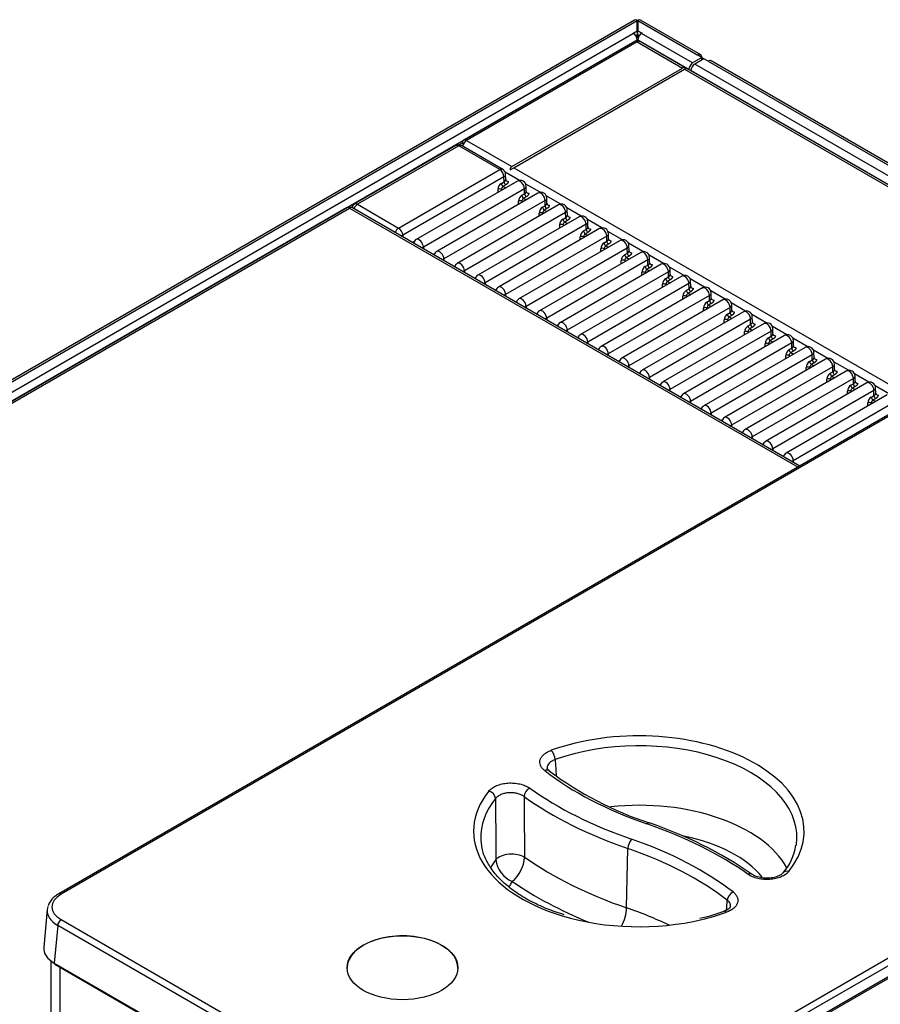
# Model space of a CAD drawing. Header units: millimetres. Extents: x 14 to 274, y 0 to 191.
# Tile 50 of 59: x 219 to 236, y 138 to 158. Entities that reach past the tile are written whole.
import ezdxf

# ---------------------------------------------------------------- set-up
doc = ezdxf.new("R2010")
doc.units = ezdxf.units.MM
doc.layers.add('134.136_BW4_CTM-', color=7, linetype='Continuous')
doc.layers.add('Standard', color=7, linetype='Continuous')

# ---------------------------------------------------------------- blocks, each defined once
blk = doc.blocks.new('SE')
at = {"layer": '134.136_BW4_CTM-', "color": 7, "linetype": 'Continuous'}
for p, q in [((42.318, 83.886), (9.253, 64.797)), ((9.313, 64.791), (42.371, 83.876)), ((42.371, 83.876), (42.371, 83.884)), ((42.371, 83.664), (42.371, 83.876)), ((42.385, 83.884), (42.385, 83.876)), ((42.385, 83.876), (43.622, 83.162)), ((42.385, 83.876), (42.385, 83.664)), ((43.682, 83.168), (42.438, 83.886)), ((42.294, 83.61), (9.506, 64.68)), ((42.286, 83.615), (42.371, 83.664)), ((42.294, 83.61), (42.286, 83.615)), ((42.371, 83.583), (42.341, 83.565)), ((42.363, 83.578), (42.363, 83.519)), ((42.371, 83.664), (42.371, 83.583)), ((42.385, 83.664), (42.47, 83.615)), ((42.385, 83.583), (42.385, 83.664)), ((42.415, 83.565), (42.385, 83.583)), ((42.392, 83.519), (42.392, 83.578)), ((42.47, 83.615), (42.461, 83.61)), ((43.515, 83.002), (42.461, 83.61)), ((9.582, 64.548), (42.371, 83.478)), ((42.312, 83.443), (38.787, 81.408)), ((42.371, 83.437), (38.846, 81.402)), ((42.371, 83.437), (42.371, 83.478)), ((42.371, 83.437), (43.305, 82.897)), ((42.385, 83.478), (43.438, 82.87)), ((42.385, 83.478), (42.385, 83.444)), ((51.665, 78.111), (42.43, 83.443)), ((43.707, 83.113), (43.622, 83.162)), ((43.707, 83.113), (43.515, 83.002)), ((43.749, 83.089), (43.557, 82.977)), ((51.825, 78.204), (43.557, 82.977)), ((43.707, 83.113), (43.715, 83.108)), ((43.707, 83.064), (43.707, 83.113)), ((43.834, 83.04), (43.749, 83.089)), ((43.834, 83.04), (52.017, 78.315)), ((52.053, 78.335), (43.894, 83.045)), ((39.781, 80.863), (43.305, 82.897)), ((39.824, 80.838), (43.348, 82.873)), ((43.382, 82.893), (43.348, 82.873)), ((43.348, 82.873), (51.63, 78.091)), ((43.438, 82.87), (43.438, 82.861)), ((43.481, 82.845), (51.672, 78.116)), ((43.481, 82.845), (43.481, 82.836)), ((58.773, 82.215), (30.428, 65.85)), ((58.823, 82.21), (30.478, 65.845)), ((38.624, 81.296), (36.536, 80.091)), ((38.685, 81.29), (36.597, 80.085)), ((39.533, 80.8), (38.685, 81.29)), ((38.69, 81.312), (38.75, 81.347)), ((39.594, 80.806), (38.746, 81.296)), ((38.781, 81.329), (38.75, 81.347)), ((38.763, 81.34), (38.763, 81.354)), ((38.846, 81.402), (39.781, 80.863)), ((37.445, 79.595), (39.533, 80.8)), ((39.942, 80.577), (39.646, 80.748)), ((39.657, 80.596), (39.655, 80.703)), ((39.747, 80.794), (39.824, 80.838)), ((39.824, 80.838), (48.106, 76.057)), ((39.62, 80.652), (37.532, 79.446)), ((39.896, 80.561), (37.809, 79.356)), ((39.567, 80.515), (39.621, 80.546)), ((39.656, 80.485), (39.602, 80.454)), ((39.621, 80.546), (39.62, 80.652)), ((39.661, 80.581), (39.656, 80.589)), ((40.367, 80.332), (40.07, 80.503)), ((40.044, 80.407), (37.956, 79.201)), ((40.321, 80.317), (38.233, 79.111)), ((39.497, 80.331), (39.497, 80.393)), ((39.586, 80.382), (39.568, 80.393)), ((39.568, 80.393), (39.568, 80.372)), ((39.602, 80.454), (39.656, 80.423)), ((39.991, 80.27), (40.045, 80.301)), ((40.045, 80.301), (40.044, 80.407)), ((40.081, 80.351), (40.08, 80.458)), ((40.085, 80.336), (40.081, 80.344)), ((36.597, 80.085), (37.445, 79.595)), ((40.468, 80.162), (38.38, 78.956)), ((40.745, 80.072), (38.657, 78.866)), ((39.921, 80.086), (39.921, 80.148)), ((39.992, 80.148), (39.992, 80.127)), ((40.01, 80.137), (39.992, 80.148)), ((40.081, 80.24), (40.027, 80.209)), ((40.027, 80.209), (40.08, 80.178)), ((40.47, 80.056), (40.468, 80.162)), ((40.791, 80.087), (40.494, 80.258)), ((40.505, 80.106), (40.504, 80.213)), ((40.509, 80.091), (40.505, 80.099)), ((36.372, 80.014), (9.633, 64.576)), ((9.692, 64.57), (36.431, 80.008)), ((36.431, 80.008), (45.69, 74.662)), ((45.725, 74.682), (36.49, 80.014)), ((40.892, 79.917), (38.805, 78.711)), ((40.345, 79.841), (40.345, 79.903)), ((40.416, 80.025), (40.47, 80.056)), ((40.416, 79.903), (40.416, 79.882)), ((40.434, 79.892), (40.416, 79.903)), ((40.505, 79.995), (40.451, 79.964)), ((40.451, 79.964), (40.505, 79.933)), ((40.894, 79.811), (40.892, 79.917)), ((41.215, 79.842), (40.918, 80.013)), ((40.93, 79.862), (40.928, 79.968)), ((41.169, 79.827), (39.081, 78.621)), ((41.317, 79.672), (39.229, 78.466)), ((40.84, 79.78), (40.894, 79.811)), ((40.929, 79.75), (40.875, 79.719)), ((40.875, 79.719), (40.929, 79.688)), ((40.934, 79.846), (40.929, 79.854)), ((41.318, 79.566), (41.317, 79.672)), ((41.639, 79.597), (41.343, 79.768)), ((41.354, 79.617), (41.352, 79.723)), ((41.593, 79.582), (39.506, 78.376)), ((40.77, 79.596), (40.77, 79.658)), ((40.859, 79.647), (40.84, 79.658)), ((40.84, 79.658), (40.84, 79.637)), ((41.264, 79.535), (41.318, 79.566)), ((41.354, 79.505), (41.299, 79.474)), ((41.299, 79.474), (41.353, 79.443)), ((41.358, 79.601), (41.353, 79.609)), ((42.064, 79.352), (41.767, 79.524)), ((41.778, 79.372), (41.777, 79.478)), ((37.532, 79.446), (37.532, 79.412)), ((37.762, 79.308), (37.737, 79.294)), ((41.741, 79.427), (39.653, 78.222)), ((42.018, 79.337), (39.93, 78.131)), ((41.194, 79.351), (41.194, 79.413)), ((41.265, 79.413), (41.265, 79.392)), ((41.283, 79.402), (41.265, 79.413)), ((41.688, 79.29), (41.742, 79.321)), ((41.778, 79.26), (41.724, 79.229)), ((41.742, 79.321), (41.741, 79.427)), ((41.782, 79.356), (41.778, 79.364)), ((42.488, 79.107), (42.191, 79.279)), ((37.956, 79.201), (37.956, 79.167)), ((38.161, 79.049), (38.186, 79.063)), ((42.165, 79.182), (40.077, 77.977)), ((42.442, 79.092), (40.354, 77.886)), ((41.618, 79.106), (41.618, 79.168)), ((41.689, 79.168), (41.689, 79.147)), ((41.707, 79.157), (41.689, 79.168)), ((41.724, 79.229), (41.778, 79.198)), ((42.113, 79.045), (42.167, 79.076)), ((42.167, 79.076), (42.165, 79.182)), ((42.202, 79.127), (42.201, 79.233)), ((42.206, 79.111), (42.202, 79.119)), ((38.38, 78.956), (38.38, 78.922)), ((42.589, 78.937), (40.502, 77.732)), ((42.042, 78.861), (42.042, 78.923)), ((42.113, 78.923), (42.113, 78.902)), ((42.131, 78.912), (42.113, 78.923)), ((42.202, 79.015), (42.148, 78.984)), ((42.148, 78.984), (42.202, 78.953)), ((42.591, 78.831), (42.589, 78.937)), ((42.912, 78.862), (42.616, 79.034)), ((42.627, 78.882), (42.625, 78.988)), ((42.631, 78.866), (42.626, 78.874)), ((38.585, 78.804), (38.611, 78.819)), ((38.805, 78.711), (38.805, 78.677)), ((42.866, 78.847), (40.778, 77.641)), ((43.014, 78.692), (40.926, 77.487)), ((42.467, 78.616), (42.467, 78.678)), ((42.537, 78.8), (42.591, 78.831)), ((42.556, 78.668), (42.537, 78.678)), ((42.537, 78.678), (42.537, 78.657)), ((42.626, 78.771), (42.572, 78.739)), ((42.572, 78.739), (42.626, 78.708)), ((43.015, 78.586), (43.014, 78.692)), ((43.337, 78.617), (43.04, 78.789)), ((43.051, 78.637), (43.049, 78.743)), ((39.01, 78.559), (39.035, 78.574)), ((39.229, 78.466), (39.229, 78.432)), ((43.29, 78.602), (41.203, 77.396)), ((43.438, 78.447), (41.35, 77.242)), ((42.961, 78.555), (43.015, 78.586)), ((43.051, 78.526), (42.996, 78.494)), ((42.996, 78.494), (43.05, 78.463)), ((43.055, 78.621), (43.05, 78.629)), ((43.44, 78.342), (43.438, 78.447)), ((43.761, 78.372), (43.464, 78.544)), ((43.475, 78.392), (43.474, 78.498)), ((39.434, 78.314), (39.459, 78.329)), ((43.715, 78.357), (41.627, 77.152)), ((42.891, 78.371), (42.891, 78.433)), ((42.98, 78.423), (42.962, 78.433)), ((42.962, 78.433), (42.962, 78.412)), ((43.385, 78.31), (43.44, 78.342)), ((43.475, 78.281), (43.421, 78.249)), ((43.421, 78.249), (43.475, 78.218)), ((43.479, 78.376), (43.475, 78.384)), ((44.185, 78.127), (43.888, 78.299)), ((43.9, 78.147), (43.898, 78.253)), ((39.653, 78.222), (39.653, 78.187)), ((39.858, 78.069), (39.884, 78.084)), ((43.862, 78.202), (41.774, 76.997)), ((44.139, 78.112), (42.051, 76.907)), ((43.315, 78.126), (43.315, 78.188)), ((43.404, 78.178), (43.386, 78.188)), ((43.386, 78.188), (43.386, 78.167)), ((43.81, 78.065), (43.864, 78.097)), ((43.899, 78.036), (43.845, 78.004)), ((43.864, 78.097), (43.862, 78.202)), ((43.904, 78.132), (43.899, 78.139)), ((44.609, 77.882), (44.313, 78.054)), ((40.077, 77.977), (40.077, 77.943)), ((40.282, 77.824), (40.308, 77.839)), ((44.286, 77.957), (42.199, 76.752)), ((44.563, 77.867), (42.475, 76.662)), ((43.74, 77.881), (43.74, 77.943)), ((43.81, 77.943), (43.81, 77.922)), ((43.828, 77.933), (43.81, 77.943)), ((43.845, 78.004), (43.899, 77.973)), ((44.234, 77.82), (44.288, 77.852)), ((44.288, 77.852), (44.286, 77.957)), ((44.324, 77.902), (44.322, 78.008)), ((44.328, 77.887), (44.323, 77.894)), ((40.502, 77.732), (40.502, 77.698)), ((44.711, 77.712), (42.623, 76.507)), ((44.164, 77.636), (44.164, 77.698)), ((44.253, 77.688), (44.235, 77.698)), ((44.235, 77.698), (44.235, 77.677)), ((44.323, 77.791), (44.269, 77.759)), ((44.269, 77.759), (44.323, 77.728)), ((44.712, 77.607), (44.711, 77.712)), ((45.034, 77.638), (44.737, 77.809)), ((44.748, 77.657), (44.746, 77.763)), ((44.752, 77.642), (44.747, 77.65)), ((40.707, 77.579), (40.732, 77.594)), ((40.926, 77.487), (40.926, 77.453)), ((44.988, 77.622), (42.9, 76.417)), ((45.135, 77.467), (43.047, 76.262)), ((44.588, 77.391), (44.588, 77.453)), ((44.658, 77.575), (44.712, 77.607)), ((44.659, 77.453), (44.659, 77.432)), ((44.677, 77.443), (44.659, 77.453)), ((44.748, 77.546), (44.694, 77.515)), ((44.694, 77.515), (44.747, 77.483)), ((45.137, 77.362), (45.135, 77.467)), ((45.458, 77.393), (45.161, 77.564)), ((45.172, 77.412), (45.171, 77.518)), ((41.131, 77.334), (41.156, 77.349)), ((41.35, 77.242), (41.35, 77.208)), ((45.412, 77.377), (43.324, 76.172)), ((45.559, 77.222), (43.471, 76.017)), ((45.082, 77.33), (45.137, 77.362)), ((45.172, 77.301), (45.118, 77.27)), ((45.118, 77.27), (45.172, 77.238)), ((45.176, 77.397), (45.172, 77.405)), ((45.561, 77.117), (45.559, 77.222)), ((45.882, 77.148), (45.585, 77.319)), ((45.597, 77.167), (45.595, 77.273)), ((41.555, 77.089), (41.581, 77.104)), ((45.836, 77.132), (43.748, 75.927)), ((45.012, 77.147), (45.012, 77.208)), ((45.101, 77.198), (45.083, 77.208)), ((45.083, 77.208), (45.083, 77.187)), ((45.507, 77.086), (45.561, 77.117)), ((45.596, 77.056), (45.542, 77.025)), ((45.542, 77.025), (45.596, 76.994)), ((45.601, 77.152), (45.596, 77.16)), ((46.306, 76.903), (46.01, 77.074)), ((46.021, 76.922), (46.019, 77.028)), ((41.774, 76.997), (41.774, 76.963)), ((41.979, 76.844), (42.005, 76.859)), ((45.984, 76.977), (43.896, 75.772)), ((46.26, 76.887), (44.173, 75.682)), ((45.437, 76.902), (45.437, 76.963)), ((45.526, 76.953), (45.507, 76.963)), ((45.507, 76.963), (45.507, 76.942)), ((45.931, 76.841), (45.985, 76.872)), ((45.985, 76.872), (45.984, 76.977)), ((46.025, 76.907), (46.02, 76.915)), ((46.731, 76.658), (46.434, 76.829)), ((40.155, 60.259), (68.5, 76.623)), ((42.199, 76.752), (42.199, 76.718)), ((42.404, 76.599), (42.429, 76.614)), ((46.408, 76.732), (44.32, 75.527)), ((46.685, 76.642), (44.597, 75.437)), ((45.861, 76.657), (45.861, 76.718)), ((45.95, 76.708), (45.932, 76.718)), ((45.932, 76.718), (45.932, 76.697)), ((46.02, 76.811), (45.966, 76.78)), ((45.966, 76.78), (46.02, 76.749)), ((46.355, 76.596), (46.409, 76.627)), ((46.409, 76.627), (46.408, 76.732)), ((46.445, 76.677), (46.444, 76.783)), ((46.449, 76.662), (46.445, 76.67)), ((68.57, 76.505), (40.226, 60.14)), ((68.814, 76.418), (40.469, 60.053)), ((68.864, 76.413), (40.519, 60.048)), ((42.623, 76.507), (42.623, 76.473)), ((46.832, 76.488), (44.744, 75.282)), ((46.285, 76.412), (46.285, 76.473)), ((46.374, 76.463), (46.356, 76.473)), ((46.356, 76.473), (46.356, 76.452)), ((46.445, 76.566), (46.391, 76.535)), ((46.391, 76.535), (46.444, 76.504)), ((46.834, 76.382), (46.832, 76.488)), ((47.155, 76.413), (46.858, 76.584)), ((46.869, 76.432), (46.868, 76.538)), ((46.873, 76.417), (46.869, 76.425)), ((42.828, 76.354), (42.853, 76.369)), ((43.047, 76.262), (43.047, 76.228)), ((47.109, 76.397), (45.021, 75.192)), ((47.256, 76.243), (45.168, 75.037)), ((46.709, 76.167), (46.709, 76.229)), ((46.779, 76.351), (46.834, 76.382)), ((46.798, 76.218), (46.78, 76.229)), ((46.78, 76.229), (46.78, 76.208)), ((46.869, 76.321), (46.815, 76.29)), ((46.815, 76.29), (46.869, 76.259)), ((47.258, 76.137), (47.256, 76.243)), ((47.579, 76.168), (47.282, 76.339)), ((47.294, 76.187), (47.292, 76.293)), ((43.252, 76.109), (43.278, 76.124)), ((43.471, 76.017), (43.471, 75.983)), ((47.533, 76.152), (45.445, 74.947)), ((47.204, 76.106), (47.258, 76.137)), ((47.293, 76.076), (47.239, 76.045)), ((47.239, 76.045), (47.293, 76.014)), ((47.298, 76.172), (47.293, 76.18)), ((43.677, 75.864), (43.702, 75.879)), ((47.681, 75.998), (45.593, 74.792)), ((47.134, 75.922), (47.134, 75.984)), ((47.223, 75.973), (47.204, 75.984)), ((47.204, 75.984), (47.204, 75.963)), ((43.896, 75.772), (43.896, 75.738)), ((44.101, 75.62), (44.126, 75.634)), ((44.32, 75.527), (44.32, 75.493)), ((44.525, 75.375), (44.55, 75.389)), ((44.744, 75.282), (44.744, 75.248)), ((44.949, 75.13), (44.975, 75.144)), ((45.168, 75.037), (45.168, 75.003)), ((45.374, 74.885), (45.399, 74.899)), ((45.593, 74.792), (45.593, 74.758)), ((42.152, 65.563), (42.178, 66.788)), ((30.191, 65.529), (30.12, 64.751)), ((30.478, 65.32), (39.244, 60.259)), ((30.408, 65.201), (30.337, 64.424)), ((39.174, 60.14), (30.408, 65.201)), ((30.269, 64.469), (30.269, 54.253)), ((30.337, 64.424), (39.174, 59.322)), ((30.347, 64.399), (39.184, 59.297)), ((30.451, 64.339), (30.451, 54.007)), ((36.382, 64.311), (36.382, 64.31)), ((38.668, 64.31), (38.668, 64.311))]:
    blk.add_line(p, q, dxfattribs=at)
for centre, radius, start, end in [((38.685, 81.19), 0.122, 60, 120), ((39.533, 80.701), 0.122, 0.866, 60), ((39.65, 80.386), 0.154, 122.8771, 177.4091), ((39.645, 80.519), 0.0782, 183.4049, 236.8838), ((39.699, 80.551), 0.0782, 183.4052, 236.8835), ((39.957, 80.456), 0.122, 0.866, 120), ((39.532, 80.322), 0.0794, 63.5572, 116.4428), ((39.645, 80.389), 0.0771, 123.2672, 177.5938), ((40.124, 80.306), 0.0782, 183.4052, 236.8835), ((40.382, 80.211), 0.122, 0.866, 120), ((36.597, 79.985), 0.122, 120, 164.3864), ((40.075, 80.141), 0.154, 122.8771, 177.4091), ((39.957, 80.077), 0.0794, 63.5572, 116.4428), ((40.069, 80.274), 0.0782, 183.4049, 236.8838), ((40.069, 80.144), 0.0771, 123.2672, 177.5938), ((40.806, 79.966), 0.122, 0.866, 120), ((40.499, 79.896), 0.154, 122.8771, 177.4091), ((40.381, 79.832), 0.0794, 63.5572, 116.4428), ((40.494, 80.03), 0.0782, 183.4049, 236.8838), ((40.493, 79.9), 0.0771, 123.2672, 177.5938), ((40.548, 80.061), 0.0782, 183.4052, 236.8835), ((40.923, 79.651), 0.154, 122.8771, 177.4091), ((40.805, 79.587), 0.0794, 63.5572, 116.4428), ((40.918, 79.785), 0.0782, 183.4049, 236.8838), ((40.917, 79.655), 0.0771, 123.2672, 177.5938), ((40.972, 79.816), 0.0782, 183.4052, 236.8835), ((41.23, 79.721), 0.122, 0.866, 120), ((41.347, 79.406), 0.154, 122.8771, 177.4091), ((41.342, 79.54), 0.0782, 183.4049, 236.8838), ((41.342, 79.41), 0.0771, 123.2672, 177.5938), ((41.396, 79.571), 0.0782, 183.4052, 236.8835), ((41.655, 79.476), 0.122, 0.866, 120), ((37.87, 79.25), 0.122, 120, 163.6222), ((41.229, 79.342), 0.0794, 63.5572, 116.4428), ((41.772, 79.161), 0.154, 122.8771, 177.4091), ((41.766, 79.295), 0.0782, 183.4049, 236.8838), ((41.821, 79.326), 0.0782, 183.4052, 236.8835), ((42.079, 79.231), 0.122, 0.866, 120), ((38.294, 79.005), 0.122, 120, 163.6222), ((41.654, 79.097), 0.0794, 63.5572, 116.4428), ((41.766, 79.165), 0.0771, 123.2672, 177.5938), ((42.245, 79.081), 0.0782, 183.4052, 236.8835), ((42.503, 78.986), 0.122, 0.866, 120), ((38.718, 78.76), 0.122, 120, 163.6222), ((42.196, 78.916), 0.154, 122.8771, 177.4091), ((42.078, 78.852), 0.0794, 63.5572, 116.4428), ((42.191, 79.05), 0.0782, 183.4049, 236.8838), ((42.19, 78.92), 0.0771, 123.2672, 177.5938), ((42.927, 78.741), 0.122, 0.866, 120), ((42.62, 78.671), 0.154, 122.8771, 177.4091), ((42.502, 78.607), 0.0794, 63.5572, 116.4428), ((42.615, 78.805), 0.0782, 183.4049, 236.8838), ((42.615, 78.675), 0.0771, 123.2672, 177.5938), ((42.669, 78.836), 0.0782, 183.4052, 236.8835), ((39.142, 78.515), 0.122, 120, 163.6222), ((43.045, 78.426), 0.154, 122.8771, 177.4091), ((43.039, 78.56), 0.0782, 183.4049, 236.8838), ((43.039, 78.43), 0.0771, 123.2672, 177.5938), ((43.093, 78.591), 0.0782, 183.4052, 236.8835), ((43.352, 78.496), 0.122, 0.866, 120), ((39.567, 78.271), 0.122, 120, 163.6222), ((42.926, 78.362), 0.0794, 63.5572, 116.4428), ((43.469, 78.181), 0.154, 122.8771, 177.4091), ((43.463, 78.315), 0.0782, 183.4049, 236.8838), ((43.463, 78.185), 0.0771, 123.2672, 177.5938), ((43.518, 78.346), 0.0782, 183.4052, 236.8835), ((43.776, 78.251), 0.122, 0.866, 120), ((39.991, 78.026), 0.122, 120, 163.6222), ((43.351, 78.117), 0.0794, 63.5572, 116.4428), ((43.893, 77.936), 0.154, 122.8771, 177.4091), ((43.888, 78.07), 0.0782, 183.4049, 236.8838), ((43.942, 78.101), 0.0782, 183.4052, 236.8835), ((44.2, 78.006), 0.122, 0.866, 120), ((40.415, 77.781), 0.122, 120, 163.6222), ((43.775, 77.872), 0.0794, 63.5572, 116.4428), ((43.887, 77.94), 0.0771, 123.2672, 177.5938), ((44.366, 77.856), 0.0782, 183.4052, 236.8835), ((44.624, 77.761), 0.122, 0.866, 120), ((40.839, 77.536), 0.122, 120, 163.6222), ((44.317, 77.691), 0.154, 122.8771, 177.4091), ((44.199, 77.627), 0.0794, 63.5572, 116.4428), ((44.312, 77.825), 0.0782, 183.4049, 236.8838), ((44.312, 77.695), 0.0771, 123.2672, 177.5938), ((45.049, 77.516), 0.122, 0.866, 120), ((44.742, 77.446), 0.154, 122.8771, 177.4091), ((44.623, 77.382), 0.0794, 63.5572, 116.4428), ((44.736, 77.58), 0.0782, 183.4049, 236.8838), ((44.736, 77.45), 0.0771, 123.2672, 177.5938), ((44.79, 77.611), 0.0782, 183.4052, 236.8835), ((41.264, 77.291), 0.122, 120, 163.6222), ((45.166, 77.201), 0.154, 122.8771, 177.4091), ((45.161, 77.335), 0.0782, 183.4049, 236.8838), ((45.16, 77.205), 0.0771, 123.2672, 177.5938), ((45.215, 77.366), 0.0782, 183.4052, 236.8835), ((45.473, 77.271), 0.122, 0.866, 120), ((41.688, 77.046), 0.122, 120, 163.6222), ((45.048, 77.137), 0.0794, 63.5572, 116.4428), ((45.59, 76.956), 0.154, 122.8771, 177.4091), ((45.585, 77.09), 0.0782, 183.4049, 236.8838), ((45.584, 76.96), 0.0771, 123.2672, 177.5938), ((45.639, 77.121), 0.0782, 183.4052, 236.8835), ((45.897, 77.026), 0.122, 0.866, 120), ((42.112, 76.801), 0.122, 120, 163.6222), ((45.472, 76.892), 0.0794, 63.5572, 116.4428), ((46.014, 76.711), 0.154, 122.8771, 177.4091), ((46.009, 76.845), 0.0782, 183.4049, 236.8838), ((46.063, 76.876), 0.0782, 183.4052, 236.8835), ((46.321, 76.781), 0.122, 0.866, 120), ((42.537, 76.556), 0.122, 120, 163.6222), ((45.896, 76.647), 0.0794, 63.5572, 116.4428), ((46.009, 76.715), 0.0771, 123.2672, 177.5938), ((46.487, 76.632), 0.0782, 183.4052, 236.8835), ((46.746, 76.537), 0.122, 0.866, 120), ((42.961, 76.311), 0.122, 120, 163.6222), ((46.439, 76.467), 0.154, 122.8771, 177.4091), ((46.32, 76.402), 0.0794, 63.5572, 116.4428), ((46.433, 76.6), 0.0782, 183.4049, 236.8838), ((46.433, 76.47), 0.0771, 123.2672, 177.5938), ((47.17, 76.292), 0.122, 0.866, 120), ((46.863, 76.222), 0.154, 122.8771, 177.4091), ((46.745, 76.157), 0.0794, 63.5572, 116.4428), ((46.858, 76.355), 0.0782, 183.4049, 236.8838), ((46.857, 76.225), 0.0771, 123.2672, 177.5938), ((46.912, 76.387), 0.0782, 183.4052, 236.8835), ((43.385, 76.066), 0.122, 120, 163.6222), ((47.287, 75.977), 0.154, 122.8771, 177.4091), ((47.282, 76.11), 0.0782, 183.4049, 236.8838), ((47.281, 75.98), 0.0771, 123.2672, 177.5938), ((47.336, 76.142), 0.0782, 183.4052, 236.8835), ((43.809, 75.821), 0.122, 120, 163.6222), ((47.169, 75.913), 0.0794, 63.5572, 116.4428), ((44.234, 75.576), 0.122, 120, 163.6222), ((44.658, 75.331), 0.122, 120, 163.6222), ((45.082, 75.086), 0.122, 120, 163.6222), ((45.506, 74.841), 0.122, 120, 163.6222), ((1095.334, 138.62), 1056.978, 183.797086, 183.815317), ((44.865, 74.143), 7.187, 233.1209, 251.7861), ((773.146, 72.283), 733.714, 180.348573, 180.447031), ((824.765, 73.929), 784.754, 180.443007, 180.534564), ((39.955, 59.323), 8.425, 55.3511, 71.5681), ((44.547, 67.016), 1.109, 318.8664, 351.6928), ((39.998, 66.614), 0.546, 185.7936, 247.6566), ((39.338, 66.655), 0.709, 309.6232, 356.2017), ((42.865, 69.057), 3.793, 282.142, 290.0234)]:
    blk.add_arc(centre, radius, start, end, dxfattribs=at)
for centre, major_axis, ratio, start_param, end_param in [((42.378, 83.783), (0.06, -0.104), 0.57735, 2.439625, 3.141593), ((42.378, 83.783), (-0.12, 0), 0.57735, 4.653429, 4.771349), ((42.378, 83.783), (0.02, 0), 0.57735, 1.209429, 1.932163), ((42.378, 83.783), (-0.06, -0.104), 0.57735, 3.141593, 3.843561), ((42.294, 83.522), (0.054, -0.0935), 0.57735, 0.785398, 2.356194), ((42.461, 83.522), (0.054, 0.0935), 0.57735, 0.785398, 2.356194), ((42.371, 83.341), (0.059, -0.102), 0.57735, 2.356194, 3.141593), ((42.371, 83.341), (-0.059, -0.102), 0.57735, 3.141593, 3.926991), ((43.622, 83.064), (-0.06, -0.104), 0.57735, 2.356194, 3.926991), ((43.515, 82.914), (-0.054, -0.0935), 0.57735, 3.926991, 5.497787), ((43.557, 82.889), (0.054, 0.0935), 0.57735, 0.785398, 2.356194), ((43.639, 83.064), (-0.108, 0), 0.57735, 3.466437, 3.926991), ((43.834, 82.942), (-0.06, -0.104), 0.57735, 3.141593, 3.926991), ((43.389, 82.753), (-0.083, 0.145), 0.57735, 5.554068, 6.283185), ((38.685, 81.19), (0.061, -0.106), 0.57735, 2.356194, 3.141593), ((38.685, 81.19), (-0.061, -0.106), 0.57735, 3.141593, 3.926991), ((38.846, 81.306), (0.059, -0.102), 0.57735, 2.356194, 3.926991), ((38.846, 81.306), (-0.059, -0.102), 0.57735, 3.926991, 5.233639), ((39.533, 80.701), (-0.061, -0.106), 0.57735, 3.141593, 3.926991), ((39.533, 80.701), (0.061, -0.106), 0.57735, 0.794125, 2.356194), ((39.533, 80.701), (-0.122, -0.002), 0.577306, 2.347507, 3.141593), ((39.865, 80.718), (-0.083, 0.145), 0.57735, 0, 0.729117), ((39.957, 80.456), (0.061, -0.106), 0.57735, 0.794125, 3.141593), ((39.957, 80.456), (-0.122, -0.002), 0.577306, 2.347507, 3.141593), ((40.382, 80.211), (0.061, -0.106), 0.57735, 0.794125, 3.141593), ((36.597, 79.985), (0.061, 0.106), 0.57735, 0.785398, 1.808557), ((36.597, 79.985), (0.061, -0.106), 0.57735, 2.356194, 3.141593), ((40.382, 80.211), (-0.122, -0.002), 0.577306, 2.347507, 3.141593), ((40.806, 79.966), (0.061, -0.106), 0.57735, 0.794125, 3.141593), ((36.431, 79.912), (0.059, -0.102), 0.57735, 2.356194, 3.141593), ((36.431, 79.912), (-0.059, -0.102), 0.57735, 3.141593, 3.926991), ((40.806, 79.966), (-0.122, -0.002), 0.577306, 2.347507, 3.141593), ((41.23, 79.721), (0.061, -0.106), 0.57735, 0.794125, 3.141593), ((41.23, 79.721), (-0.122, -0.002), 0.577306, 2.347507, 3.141593), ((37.445, 79.495), (0.061, 0.106), 0.57735, 0.785398, 1.808557), ((37.445, 79.495), (0.061, -0.106), 0.57735, 0.794125, 2.356194), ((41.655, 79.476), (0.061, -0.106), 0.57735, 0.794125, 3.141593), ((41.655, 79.476), (-0.122, -0.002), 0.577306, 2.347507, 3.141593), ((37.445, 79.495), (0.122, 0), 0.56723, 5.146261, 5.497749), ((37.87, 79.25), (0.061, -0.106), 0.57735, 0.794125, 3.141588), ((42.079, 79.231), (0.061, -0.106), 0.57735, 0.794125, 3.141593), ((37.87, 79.25), (0.122, 0), 0.56723, 5.146273, 5.497749), ((38.294, 79.005), (0.061, -0.106), 0.57735, 0.794125, 3.141588), ((42.079, 79.231), (-0.122, -0.002), 0.577306, 2.347507, 3.141593), ((42.503, 78.986), (0.061, -0.106), 0.57735, 0.794125, 3.141593), ((38.294, 79.005), (0.122, 0), 0.56723, 5.146273, 5.497749), ((38.718, 78.76), (0.061, -0.106), 0.57735, 0.794125, 3.141588), ((42.503, 78.986), (-0.122, -0.002), 0.577306, 2.347507, 3.141593), ((42.927, 78.741), (0.061, -0.106), 0.57735, 0.794125, 3.141593), ((38.718, 78.76), (0.122, 0), 0.56723, 5.146273, 5.497749), ((42.927, 78.741), (-0.122, -0.002), 0.577306, 2.347507, 3.141593), ((39.142, 78.515), (0.061, -0.106), 0.57735, 0.794125, 3.141588), ((39.142, 78.515), (0.122, 0), 0.56723, 5.146273, 5.497749), ((43.352, 78.496), (0.061, -0.106), 0.57735, 0.794125, 3.141593), ((43.352, 78.496), (-0.122, -0.002), 0.577306, 2.347507, 3.141593), ((39.567, 78.271), (0.061, -0.106), 0.57735, 0.794125, 3.141588), ((43.776, 78.251), (0.061, -0.106), 0.57735, 0.794125, 3.141593), ((43.776, 78.251), (-0.122, -0.002), 0.577306, 2.347507, 3.141593), ((39.567, 78.271), (0.122, 0), 0.56723, 5.146273, 5.497749), ((39.991, 78.026), (0.061, -0.106), 0.57735, 0.794125, 3.141588), ((44.2, 78.006), (0.061, -0.106), 0.57735, 0.794125, 3.141593), ((39.991, 78.026), (0.122, 0), 0.56723, 5.146273, 5.497749), ((40.415, 77.781), (0.061, -0.106), 0.57735, 0.794125, 3.141588), ((44.2, 78.006), (-0.122, -0.002), 0.577306, 2.347507, 3.141593), ((44.624, 77.761), (0.061, -0.106), 0.57735, 0.794125, 3.141593), ((40.415, 77.781), (0.122, 0), 0.56723, 5.146273, 5.497749), ((40.839, 77.536), (0.061, -0.106), 0.57735, 0.794125, 3.141588), ((44.624, 77.761), (-0.122, -0.002), 0.577306, 2.347507, 3.141593), ((45.049, 77.516), (0.061, -0.106), 0.57735, 0.794125, 3.141593), ((40.839, 77.536), (0.122, 0), 0.56723, 5.146273, 5.497749), ((45.049, 77.516), (-0.122, -0.002), 0.577306, 2.347507, 3.141593), ((41.264, 77.291), (0.061, -0.106), 0.57735, 0.794125, 3.141588), ((41.264, 77.291), (0.122, 0), 0.56723, 5.146273, 5.497749), ((45.473, 77.271), (0.061, -0.106), 0.57735, 0.794125, 3.141593), ((45.473, 77.271), (-0.122, -0.002), 0.577306, 2.347507, 3.141593), ((41.688, 77.046), (0.061, -0.106), 0.57735, 0.794125, 3.141588), ((45.897, 77.026), (0.061, -0.106), 0.57735, 0.794125, 3.141593), ((45.897, 77.026), (-0.122, -0.002), 0.577306, 2.347507, 3.141593), ((41.688, 77.046), (0.122, 0), 0.56723, 5.146273, 5.497749), ((42.112, 76.801), (0.061, -0.106), 0.57735, 0.794125, 3.141588), ((46.321, 76.781), (0.061, -0.106), 0.57735, 0.794125, 3.141593), ((42.112, 76.801), (0.122, 0), 0.56723, 5.146273, 5.497749), ((42.537, 76.556), (0.061, -0.106), 0.57735, 0.794125, 3.141588), ((46.321, 76.781), (-0.122, -0.002), 0.577306, 2.347507, 3.141593), ((46.746, 76.537), (0.061, -0.106), 0.57735, 0.794125, 3.141593), ((42.537, 76.556), (0.122, 0), 0.56723, 5.146273, 5.497749), ((42.961, 76.311), (0.061, -0.106), 0.57735, 0.794125, 3.141588), ((46.746, 76.537), (-0.122, -0.002), 0.577306, 2.347507, 3.141593), ((47.17, 76.292), (0.061, -0.106), 0.57735, 0.794125, 3.141593), ((42.961, 76.311), (0.122, 0), 0.56723, 5.146273, 5.497749), ((47.17, 76.292), (-0.122, -0.002), 0.577306, 2.347507, 3.141593), ((43.385, 76.066), (0.061, -0.106), 0.57735, 0.794125, 3.141588), ((43.385, 76.066), (0.122, 0), 0.56723, 5.146273, 5.497749), ((43.809, 75.821), (0.061, -0.106), 0.57735, 0.794125, 3.141588), ((43.809, 75.821), (0.122, 0), 0.56723, 5.146273, 5.497749), ((44.234, 75.576), (0.061, -0.106), 0.57735, 0.794125, 3.141588), ((44.234, 75.576), (0.122, 0), 0.56723, 5.146273, 5.497749), ((44.658, 75.331), (0.061, -0.106), 0.57735, 0.794125, 3.141588), ((44.658, 75.331), (0.122, 0), 0.56723, 5.146273, 5.497749), ((45.082, 75.086), (0.061, -0.106), 0.57735, 0.794125, 3.141588), ((45.082, 75.086), (0.122, 0), 0.56723, 5.146273, 5.497749), ((45.506, 74.841), (0.061, -0.106), 0.57735, 0.794125, 3.141588), ((45.506, 74.841), (0.122, 0), 0.56723, 5.146273, 5.497749), ((42.404, 67.144), (-3.412, 0), 0.57735, 2.707334, 5.270538), ((42.404, 67.026), (-3.262, 0), 0.57735, 3.116897, 5.270538), ((40.597, 68.692), (-0.051, 0.141), 0.432431, 4.052388, 5.588278), ((40.46, 68.276), (-0.092, -0.118), 0.655377, 3.141254, 4.011698), ((46.303, 70.904), (-7.279, 0), 0.57735, 0.639038, 1.032356), ((42.404, 67.144), (3.412, 0), 0.57735, 2.706346, 4.230562), ((39.31, 67.852), (-0.117, 0.094), 0.740371, 3.714179, 5.250069), ((40.151, 67.912), (-0.087, -0.122), 0.634748, 3.985382, 5.521272), ((46.332, 70.922), (-7.951, 0), 0.57735, 0.680267, 1.032356), ((42.404, 67.026), (3.262, 0), 0.57735, 2.706346, 3.166288), ((46.332, 70.803), (-8.101, 0), 0.57735, 0.680267, 1.032356), ((42.404, 65.826), (-3.211, 0), 0.57735, 3.452411, 4.895073), ((42.57, 67.174), (-0.049, -0.142), 0.418697, 3.141175, 3.830586), ((38.493, 63.356), (7.951, 0), 0.57735, 0.683359, 1.032356), ((42.404, 67.026), (3.262, 0), 0.57735, 3.166288, 3.23481), ((42.255, 66.858), (-0.049, -0.142), 0.418697, 3.830586, 5.366475), ((38.523, 63.373), (7.279, 0), 0.57735, 0.642644, 1.032356), ((42.404, 65.511), (-2.811, 0), 0.57735, 3.577942, 4.376179), ((42.404, 67.026), (-3.262, 0), 0.57735, 3.044533, 3.116897), ((39.776, 66.489), (-0.35, -0.004), 0.522024, 3.826565, 5.869638), ((38.523, 63.255), (7.129, 0), 0.57735, 0.642644, 1.032356), ((42.404, 65.826), (3.211, 0), 0.57735, -3.548048, -3.45271), ((46.332, 69.604), (-8.152, 0), 0.57735, 0.690072, 1.032356), ((44.658, 66.132), (-0.087, -0.122), 0.633158, 3.138757, 3.98349), ((45.499, 66.192), (0.117, -0.094), 0.740711, 3.152422, 3.18078), ((45.499, 66.192), (0.117, -0.094), 0.740711, 2.107541, 3.152422), ((42.404, 65.511), (2.811, 0), 0.57735, -3.518881, -3.439587), ((46.332, 69.289), (-8.552, 0), 0.57735, 0.699773, 0.952466), ((30.936, 65.583), (0.647, 0), 0.575771, 2.357564, 3.925621), ((30.478, 65.764), (0.05, -0.0866), 0.57735, 2.356194, 3.141784), ((44.349, 65.769), (-0.092, -0.119), 0.653617, 4.009315, 5.545204), ((30.936, 65.501), (0.746, -0.009), 0.576137, 3.096348, 3.932593), ((30.936, 65.501), (0.746, -0.009), 0.576137, 2.952938, 3.096348), ((41.947, 65.376), (0.13, 0.378), 0.418697, 4.329953, 5.366475), ((38.523, 62.055), (7.078, 0), 0.57735, 0.880913, 1.032356), ((42.404, 67.144), (3.412, 0), 0.57735, -1.180598, -1.011407), ((44.215, 65.351), (0.051, -0.141), 0.43329, 2.446304, 3.14424), ((30.478, 65.238), (-0.05, -0.0866), 0.57735, 3.926991, 5.445427), ((42.404, 67.144), (3.412, 0), 0.57735, 4.230562, 5.102588), ((37.525, 64.326), (-1.143, 0), 0.57735, 3.116897, 6.283185), ((30.866, 64.725), (0.747, -0.005), 0.575968, 3.092858, 3.929104), ((30.372, 64.442), (0.025, 0.0433), 0.57735, 2.303835, 3.141593), ((37.525, 64.326), (-1.143, 0), 0.57735, 0, 0.024695)]:
    blk.add_ellipse(centre, major_axis=major_axis, ratio=ratio, start_param=start_param, end_param=end_param, dxfattribs=at)
blk.add_ellipse((37.525, 64.327), major_axis=(1.143, 0), ratio=0.57735, dxfattribs=at)
for points, degree, knots in [([(39.621, 80.546), (39.624, 80.548), (39.629, 80.551), (39.636, 80.556), (39.641, 80.561), (39.646, 80.567), (39.65, 80.573), (39.653, 80.578), (39.655, 80.584), (39.657, 80.59), (39.657, 80.594), (39.657, 80.596)], 3, [0, 0, 0, 0, 0.116518, 0.231684, 0.345498, 0.45796, 0.56907, 0.678829, 0.787237, 0.894294, 1, 1, 1, 1]), ([(39.707, 80.556), (39.707, 80.536), (39.694, 80.518), (39.681, 80.499), (39.656, 80.485)], 2, [0, 0, 0, 0.5, 0.5, 1, 1, 1]), ([(39.657, 80.596), (39.657, 80.587), (39.667, 80.564), (39.695, 80.556), (39.707, 80.556)], 3, [0, 0, 0, 0, 0.496966, 1, 1, 1, 1]), ([(40.045, 80.301), (40.048, 80.303), (40.053, 80.306), (40.06, 80.311), (40.066, 80.316), (40.071, 80.322), (40.075, 80.328), (40.078, 80.334), (40.08, 80.339), (40.081, 80.345), (40.081, 80.349), (40.081, 80.351)], 3, [0, 0, 0, 0, 0.116518, 0.231684, 0.345498, 0.45796, 0.56907, 0.678829, 0.787237, 0.894294, 1, 1, 1, 1]), ([(40.081, 80.351), (40.081, 80.342), (40.092, 80.319), (40.12, 80.311), (40.131, 80.311)], 3, [0, 0, 0, 0, 0.496966, 1, 1, 1, 1]), ([(40.131, 80.311), (40.131, 80.291), (40.118, 80.273), (40.105, 80.254), (40.081, 80.24)], 2, [0, 0, 0, 0.5, 0.5, 1, 1, 1]), ([(40.47, 80.056), (40.472, 80.058), (40.477, 80.061), (40.484, 80.066), (40.49, 80.071), (40.495, 80.077), (40.499, 80.083), (40.502, 80.089), (40.504, 80.094), (40.505, 80.1), (40.505, 80.104), (40.505, 80.106)], 3, [0, 0, 0, 0, 0.116518, 0.231684, 0.345498, 0.45796, 0.56907, 0.678829, 0.787237, 0.894294, 1, 1, 1, 1]), ([(40.505, 80.106), (40.505, 80.097), (40.516, 80.074), (40.544, 80.066), (40.555, 80.066)], 3, [0, 0, 0, 0, 0.496966, 1, 1, 1, 1]), ([(40.555, 80.066), (40.556, 80.046), (40.543, 80.028), (40.529, 80.009), (40.505, 79.995)], 2, [0, 0, 0, 0.5, 0.5, 1, 1, 1]), ([(40.894, 79.811), (40.897, 79.813), (40.902, 79.816), (40.908, 79.821), (40.914, 79.826), (40.919, 79.832), (40.923, 79.838), (40.926, 79.844), (40.928, 79.85), (40.93, 79.855), (40.93, 79.859), (40.93, 79.861)], 3, [0, 0, 0, 0, 0.116518, 0.231684, 0.345498, 0.45796, 0.56907, 0.678829, 0.787237, 0.894294, 1, 1, 1, 1]), ([(40.98, 79.821), (40.98, 79.801), (40.967, 79.783), (40.954, 79.764), (40.929, 79.75)], 2, [0, 0, 0, 0.5, 0.5, 1, 1, 1]), ([(40.93, 79.861), (40.93, 79.852), (40.94, 79.829), (40.968, 79.821), (40.98, 79.821)], 3, [0, 0, 0, 0, 0.496966, 1, 1, 1, 1]), ([(41.318, 79.566), (41.321, 79.568), (41.326, 79.571), (41.333, 79.576), (41.338, 79.581), (41.343, 79.587), (41.347, 79.593), (41.35, 79.599), (41.353, 79.605), (41.354, 79.611), (41.354, 79.614), (41.354, 79.616)], 3, [0, 0, 0, 0, 0.116518, 0.231684, 0.345498, 0.45796, 0.56907, 0.678829, 0.787237, 0.894294, 1, 1, 1, 1]), ([(41.354, 79.616), (41.354, 79.607), (41.364, 79.585), (41.392, 79.576), (41.404, 79.576)], 3, [0, 0, 0, 0, 0.496966, 1, 1, 1, 1]), ([(41.404, 79.576), (41.404, 79.556), (41.391, 79.538), (41.378, 79.519), (41.354, 79.505)], 2, [0, 0, 0, 0.5, 0.5, 1, 1, 1]), ([(41.742, 79.321), (41.745, 79.323), (41.75, 79.326), (41.757, 79.331), (41.763, 79.336), (41.768, 79.342), (41.772, 79.348), (41.775, 79.354), (41.777, 79.36), (41.778, 79.366), (41.778, 79.37), (41.778, 79.372)], 3, [0, 0, 0, 0, 0.116518, 0.231684, 0.345498, 0.45796, 0.56907, 0.678829, 0.787237, 0.894294, 1, 1, 1, 1]), ([(41.778, 79.372), (41.778, 79.362), (41.789, 79.34), (41.817, 79.331), (41.828, 79.331)], 3, [0, 0, 0, 0, 0.496966, 1, 1, 1, 1]), ([(41.828, 79.331), (41.828, 79.311), (41.815, 79.293), (41.802, 79.275), (41.778, 79.26)], 2, [0, 0, 0, 0.5, 0.5, 1, 1, 1]), ([(42.167, 79.076), (42.169, 79.078), (42.174, 79.081), (42.181, 79.086), (42.187, 79.092), (42.192, 79.097), (42.196, 79.103), (42.199, 79.109), (42.201, 79.115), (42.202, 79.121), (42.202, 79.125), (42.202, 79.127)], 3, [0, 0, 0, 0, 0.116518, 0.231684, 0.345498, 0.45796, 0.56907, 0.678829, 0.787237, 0.894294, 1, 1, 1, 1]), ([(42.202, 79.127), (42.202, 79.117), (42.213, 79.095), (42.241, 79.086), (42.252, 79.086)], 3, [0, 0, 0, 0, 0.496966, 1, 1, 1, 1]), ([(42.252, 79.086), (42.253, 79.067), (42.24, 79.048), (42.227, 79.03), (42.202, 79.015)], 2, [0, 0, 0, 0.5, 0.5, 1, 1, 1]), ([(42.591, 78.831), (42.594, 78.833), (42.599, 78.836), (42.605, 78.841), (42.611, 78.847), (42.616, 78.852), (42.62, 78.858), (42.623, 78.864), (42.625, 78.87), (42.627, 78.876), (42.627, 78.88), (42.627, 78.882)], 3, [0, 0, 0, 0, 0.116518, 0.231684, 0.345498, 0.45796, 0.56907, 0.678829, 0.787237, 0.894294, 1, 1, 1, 1]), ([(42.627, 78.882), (42.627, 78.872), (42.637, 78.85), (42.665, 78.841), (42.677, 78.841)], 3, [0, 0, 0, 0, 0.496966, 1, 1, 1, 1]), ([(42.677, 78.841), (42.677, 78.822), (42.664, 78.803), (42.651, 78.785), (42.626, 78.771)], 2, [0, 0, 0, 0.5, 0.5, 1, 1, 1]), ([(43.015, 78.586), (43.018, 78.588), (43.023, 78.591), (43.03, 78.596), (43.036, 78.602), (43.04, 78.607), (43.044, 78.613), (43.047, 78.619), (43.05, 78.625), (43.051, 78.631), (43.051, 78.635), (43.051, 78.637)], 3, [0, 0, 0, 0, 0.116518, 0.231684, 0.345498, 0.45796, 0.56907, 0.678829, 0.787237, 0.894294, 1, 1, 1, 1]), ([(43.051, 78.637), (43.051, 78.627), (43.062, 78.605), (43.089, 78.596), (43.101, 78.597)], 3, [0, 0, 0, 0, 0.496966, 1, 1, 1, 1]), ([(43.101, 78.597), (43.101, 78.577), (43.088, 78.558), (43.075, 78.54), (43.051, 78.526)], 2, [0, 0, 0, 0.5, 0.5, 1, 1, 1]), ([(43.44, 78.342), (43.442, 78.343), (43.447, 78.346), (43.454, 78.351), (43.46, 78.357), (43.465, 78.362), (43.469, 78.368), (43.472, 78.374), (43.474, 78.38), (43.475, 78.386), (43.475, 78.39), (43.475, 78.392)], 3, [0, 0, 0, 0, 0.116518, 0.231684, 0.345498, 0.45796, 0.56907, 0.678829, 0.787237, 0.894294, 1, 1, 1, 1]), ([(43.475, 78.392), (43.475, 78.382), (43.486, 78.36), (43.514, 78.351), (43.525, 78.352)], 3, [0, 0, 0, 0, 0.496966, 1, 1, 1, 1]), ([(43.525, 78.352), (43.526, 78.332), (43.512, 78.313), (43.499, 78.295), (43.475, 78.281)], 2, [0, 0, 0, 0.5, 0.5, 1, 1, 1]), ([(43.864, 78.097), (43.866, 78.098), (43.872, 78.101), (43.878, 78.106), (43.884, 78.112), (43.889, 78.117), (43.893, 78.123), (43.896, 78.129), (43.898, 78.135), (43.899, 78.141), (43.899, 78.145), (43.9, 78.147)], 3, [0, 0, 0, 0, 0.116518, 0.231684, 0.345498, 0.45796, 0.56907, 0.678829, 0.787237, 0.894294, 1, 1, 1, 1]), ([(43.9, 78.147), (43.899, 78.137), (43.91, 78.115), (43.938, 78.106), (43.95, 78.107)], 3, [0, 0, 0, 0, 0.496966, 1, 1, 1, 1]), ([(43.95, 78.107), (43.95, 78.087), (43.937, 78.068), (43.924, 78.05), (43.899, 78.036)], 2, [0, 0, 0, 0.5, 0.5, 1, 1, 1]), ([(44.288, 77.852), (44.291, 77.853), (44.296, 77.856), (44.302, 77.861), (44.308, 77.867), (44.313, 77.872), (44.317, 77.878), (44.32, 77.884), (44.322, 77.89), (44.324, 77.896), (44.324, 77.9), (44.324, 77.902)], 3, [0, 0, 0, 0, 0.116518, 0.231684, 0.345498, 0.45796, 0.56907, 0.678829, 0.787237, 0.894294, 1, 1, 1, 1]), ([(44.374, 77.862), (44.374, 77.842), (44.361, 77.823), (44.348, 77.805), (44.323, 77.791)], 2, [0, 0, 0, 0.5, 0.5, 1, 1, 1]), ([(44.324, 77.902), (44.324, 77.892), (44.334, 77.87), (44.362, 77.861), (44.374, 77.862)], 3, [0, 0, 0, 0, 0.496966, 1, 1, 1, 1]), ([(44.712, 77.607), (44.715, 77.608), (44.72, 77.611), (44.727, 77.616), (44.733, 77.622), (44.737, 77.627), (44.741, 77.633), (44.745, 77.639), (44.747, 77.645), (44.748, 77.651), (44.748, 77.655), (44.748, 77.657)], 3, [0, 0, 0, 0, 0.116518, 0.231684, 0.345498, 0.45796, 0.56907, 0.678829, 0.787237, 0.894294, 1, 1, 1, 1]), ([(44.748, 77.657), (44.748, 77.647), (44.759, 77.625), (44.786, 77.616), (44.798, 77.617)], 3, [0, 0, 0, 0, 0.496966, 1, 1, 1, 1]), ([(44.798, 77.617), (44.798, 77.597), (44.785, 77.578), (44.772, 77.56), (44.748, 77.546)], 2, [0, 0, 0, 0.5, 0.5, 1, 1, 1]), ([(45.137, 77.362), (45.139, 77.363), (45.144, 77.366), (45.151, 77.372), (45.157, 77.377), (45.162, 77.382), (45.166, 77.388), (45.169, 77.394), (45.171, 77.4), (45.172, 77.406), (45.172, 77.41), (45.172, 77.412)], 3, [0, 0, 0, 0, 0.116518, 0.231684, 0.345498, 0.45796, 0.56907, 0.678829, 0.787237, 0.894294, 1, 1, 1, 1]), ([(45.172, 77.412), (45.172, 77.403), (45.183, 77.38), (45.211, 77.372), (45.222, 77.372)], 3, [0, 0, 0, 0, 0.496966, 1, 1, 1, 1]), ([(45.222, 77.372), (45.223, 77.352), (45.209, 77.333), (45.196, 77.315), (45.172, 77.301)], 2, [0, 0, 0, 0.5, 0.5, 1, 1, 1]), ([(45.561, 77.117), (45.563, 77.118), (45.569, 77.121), (45.575, 77.127), (45.581, 77.132), (45.586, 77.138), (45.59, 77.143), (45.593, 77.149), (45.595, 77.155), (45.596, 77.161), (45.597, 77.165), (45.597, 77.167)], 3, [0, 0, 0, 0, 0.116518, 0.231684, 0.345498, 0.45796, 0.56907, 0.678829, 0.787237, 0.894294, 1, 1, 1, 1]), ([(45.597, 77.167), (45.596, 77.158), (45.607, 77.135), (45.635, 77.127), (45.647, 77.127)], 3, [0, 0, 0, 0, 0.496966, 1, 1, 1, 1]), ([(45.647, 77.127), (45.647, 77.107), (45.634, 77.088), (45.621, 77.07), (45.596, 77.056)], 2, [0, 0, 0, 0.5, 0.5, 1, 1, 1]), ([(45.985, 76.872), (45.988, 76.873), (45.993, 76.876), (46, 76.882), (46.005, 76.887), (46.01, 76.893), (46.014, 76.898), (46.017, 76.904), (46.019, 76.91), (46.021, 76.916), (46.021, 76.92), (46.021, 76.922)], 3, [0, 0, 0, 0, 0.116518, 0.231684, 0.345498, 0.45796, 0.56907, 0.678829, 0.787237, 0.894294, 1, 1, 1, 1]), ([(46.071, 76.882), (46.071, 76.862), (46.058, 76.843), (46.045, 76.825), (46.02, 76.811)], 2, [0, 0, 0, 0.5, 0.5, 1, 1, 1]), ([(46.021, 76.922), (46.021, 76.913), (46.031, 76.89), (46.059, 76.882), (46.071, 76.882)], 3, [0, 0, 0, 0, 0.496966, 1, 1, 1, 1]), ([(46.409, 76.627), (46.412, 76.628), (46.417, 76.632), (46.424, 76.637), (46.43, 76.642), (46.435, 76.648), (46.439, 76.653), (46.442, 76.659), (46.444, 76.665), (46.445, 76.671), (46.445, 76.675), (46.445, 76.677)], 3, [0, 0, 0, 0, 0.116518, 0.231684, 0.345498, 0.45796, 0.56907, 0.678829, 0.787237, 0.894294, 1, 1, 1, 1]), ([(46.445, 76.677), (46.445, 76.668), (46.456, 76.645), (46.483, 76.637), (46.495, 76.637)], 3, [0, 0, 0, 0, 0.496966, 1, 1, 1, 1]), ([(46.495, 76.637), (46.495, 76.617), (46.482, 76.599), (46.469, 76.58), (46.445, 76.566)], 2, [0, 0, 0, 0.5, 0.5, 1, 1, 1]), ([(46.834, 76.382), (46.836, 76.383), (46.841, 76.387), (46.848, 76.392), (46.854, 76.397), (46.859, 76.403), (46.863, 76.408), (46.866, 76.414), (46.868, 76.42), (46.869, 76.426), (46.869, 76.43), (46.869, 76.432)], 3, [0, 0, 0, 0, 0.116518, 0.231684, 0.345498, 0.45796, 0.56907, 0.678829, 0.787237, 0.894294, 1, 1, 1, 1]), ([(46.869, 76.432), (46.869, 76.423), (46.88, 76.4), (46.908, 76.392), (46.919, 76.392)], 3, [0, 0, 0, 0, 0.496966, 1, 1, 1, 1]), ([(46.919, 76.392), (46.92, 76.372), (46.907, 76.354), (46.893, 76.335), (46.869, 76.321)], 2, [0, 0, 0, 0.5, 0.5, 1, 1, 1]), ([(47.258, 76.137), (47.26, 76.139), (47.266, 76.142), (47.272, 76.147), (47.278, 76.152), (47.283, 76.158), (47.287, 76.164), (47.29, 76.169), (47.292, 76.175), (47.293, 76.181), (47.294, 76.185), (47.294, 76.187)], 3, [0, 0, 0, 0, 0.116518, 0.231684, 0.345498, 0.45796, 0.56907, 0.678829, 0.787237, 0.894294, 1, 1, 1, 1]), ([(47.344, 76.147), (47.344, 76.127), (47.331, 76.109), (47.318, 76.09), (47.293, 76.076)], 2, [0, 0, 0, 0.5, 0.5, 1, 1, 1]), ([(47.294, 76.187), (47.294, 76.178), (47.304, 76.155), (47.332, 76.147), (47.344, 76.147)], 3, [0, 0, 0, 0, 0.496966, 1, 1, 1, 1]), ([(40.46, 68.398), (40.439, 68.414), (40.422, 68.431), (40.393, 68.467), (40.382, 68.486), (40.366, 68.525), (40.362, 68.545), (40.361, 68.584), (40.364, 68.604), (40.373, 68.633), (40.377, 68.643), (40.387, 68.662), (40.393, 68.672), (40.413, 68.699), (40.429, 68.717), (40.468, 68.749), (40.491, 68.765), (40.54, 68.792), (40.567, 68.804), (40.597, 68.815)], 3, [0, 0, 0, 0, 0.125, 0.125, 0.25, 0.25, 0.375, 0.375, 0.5, 0.5, 0.5625, 0.5625, 0.625, 0.625, 0.75, 0.75, 0.875, 0.875, 1, 1, 1, 1]), ([(40.676, 68.623), (40.655, 68.616), (40.636, 68.608), (40.602, 68.589), (40.586, 68.579), (40.559, 68.556), (40.547, 68.544), (40.529, 68.519), (40.522, 68.505), (40.513, 68.478), (40.511, 68.464), (40.511, 68.449), (40.511, 68.448), (40.511, 68.447)], 3, [0, 0, 0, 0, 0.197031, 0.197031, 0.394062, 0.394062, 0.591092, 0.591092, 0.788123, 0.788123, 0.985154, 0.985154, 1, 1, 1, 1]), ([(40.557, 68.394), (40.546, 68.402), (40.517, 68.422), (40.512, 68.441), (40.512, 68.445), (40.513, 68.446)], 3, [0, 0, 0, 0, 0.254571, 0.756823, 1, 1, 1, 1]), ([(39.31, 67.974), (39.328, 67.997), (39.35, 68.017), (39.39, 68.045), (39.405, 68.054), (39.436, 68.071), (39.468, 68.087), (39.503, 68.1), (39.54, 68.112), (39.56, 68.117), (39.619, 68.13), (39.659, 68.136), (39.744, 68.142), (39.786, 68.142), (39.849, 68.137), (39.87, 68.135), (39.911, 68.129), (39.95, 68.121), (39.988, 68.111), (40.025, 68.099), (40.043, 68.092), (40.094, 68.07), (40.124, 68.053), (40.151, 68.034)], 3, [0, 0, 0, 0, 0.125, 0.125, 0.1875, 0.1875, 0.25, 0.3125, 0.3125, 0.375, 0.375, 0.5, 0.5, 0.625, 0.625, 0.6875, 0.6875, 0.75, 0.8125, 0.8125, 0.875, 0.875, 1, 1, 1, 1]), ([(40.035, 67.862), (40.016, 67.876), (39.995, 67.888), (39.959, 67.904), (39.947, 67.909), (39.921, 67.918), (39.894, 67.925), (39.866, 67.931), (39.838, 67.936), (39.823, 67.937), (39.779, 67.941), (39.75, 67.941), (39.69, 67.937), (39.662, 67.933), (39.621, 67.923), (39.607, 67.919), (39.581, 67.911), (39.556, 67.901), (39.534, 67.89), (39.512, 67.878), (39.502, 67.871), (39.474, 67.851), (39.458, 67.836), (39.446, 67.82)], 3, [0, 0, 0, 0, 0.125, 0.125, 0.1875, 0.1875, 0.25, 0.3125, 0.3125, 0.375, 0.375, 0.5, 0.5, 0.625, 0.625, 0.6875, 0.6875, 0.75, 0.8125, 0.8125, 0.875, 0.875, 1, 1, 1, 1]), ([(40.864, 65.421), (40.73, 65.464), (40.495, 65.541), (40.148, 65.705), (39.843, 65.891), (39.588, 66.099), (39.386, 66.322), (39.246, 66.553), (39.171, 66.74), (39.163, 66.837), (39.161, 66.862)], 3, [0, 0, 0, 0, 0.128682, 0.267164, 0.405359, 0.543354, 0.681357, 0.819869, 0.959875, 1, 1, 1, 1]), ([(45.499, 66.315), (45.481, 66.293), (45.459, 66.272), (45.419, 66.244), (45.404, 66.235), (45.374, 66.218), (45.341, 66.203), (45.306, 66.189), (45.269, 66.178), (45.25, 66.172), (45.191, 66.159), (45.15, 66.153), (45.066, 66.147), (45.024, 66.147), (44.961, 66.152), (44.94, 66.154), (44.899, 66.16), (44.859, 66.168), (44.821, 66.178), (44.785, 66.19), (44.767, 66.197), (44.716, 66.218), (44.685, 66.235), (44.658, 66.254)], 3, [0, 0, 0, 0, 0.125, 0.125, 0.1875, 0.1875, 0.25, 0.3125, 0.3125, 0.375, 0.375, 0.5, 0.5, 0.625, 0.625, 0.6875, 0.6875, 0.75, 0.8125, 0.8125, 0.875, 0.875, 1, 1, 1, 1]), ([(45.378, 66.284), (45.374, 66.278), (45.363, 66.264), (45.302, 66.223), (45.201, 66.189), (45.074, 66.171), (44.938, 66.179), (44.826, 66.209), (44.761, 66.241), (44.746, 66.253), (44.746, 66.254)], 3, [0, 0, 0, 0, 0.078735, 0.219107, 0.368643, 0.526581, 0.690244, 0.853482, 0.994658, 1, 1, 1, 1]), ([(30.428, 65.85), (30.398, 65.831), (30.329, 65.786), (30.244, 65.7), (30.223, 65.633), (30.214, 65.604)], 3, [0, 0, 0, 0, 0.272852, 0.740492, 1, 1, 1, 1]), ([(44.349, 65.891), (44.37, 65.875), (44.388, 65.858), (44.417, 65.822), (44.428, 65.803), (44.444, 65.765), (44.448, 65.745), (44.45, 65.705), (44.447, 65.685), (44.437, 65.656), (44.433, 65.646), (44.424, 65.627), (44.418, 65.618), (44.398, 65.59), (44.382, 65.573), (44.343, 65.54), (44.32, 65.524), (44.271, 65.497), (44.244, 65.485), (44.215, 65.474)], 3, [0, 0, 0, 0, 0.125, 0.125, 0.25, 0.25, 0.375, 0.375, 0.5, 0.5, 0.5625, 0.5625, 0.625, 0.625, 0.75, 0.75, 0.875, 0.875, 1, 1, 1, 1]), ([(44.299, 65.595), (44.299, 65.599), (44.299, 65.603), (44.299, 65.621), (44.296, 65.634), (44.285, 65.661), (44.277, 65.674), (44.256, 65.699), (44.244, 65.71), (44.229, 65.721)], 3, [0, 0, 0, 0, 0.086309, 0.086309, 0.390873, 0.390873, 0.695436, 0.695436, 1, 1, 1, 1]), ([(44.298, 65.595), (44.298, 65.593), (44.299, 65.588), (44.285, 65.563), (44.232, 65.52), (44.184, 65.502), (44.161, 65.494)], 3, [0, 0, 0, 0, 0.156362, 0.505421, 0.801227, 1, 1, 1, 1])]:
    blk.add_open_spline(points, degree=degree, knots=knots, dxfattribs=at)
blk.add_open_spline([(44.216, 65.516), (44.221, 65.584), (44.225, 65.653), (44.229, 65.721)], degree=3, dxfattribs=at)

msp = doc.modelspace()

# ---------------------------------------------------------------- block references
at = {"layer": 'Standard', "color": 7}
msp.add_blockref('SE', (189.0536, 74.4965), dxfattribs=at)

doc.saveas('drawing.dxf')
